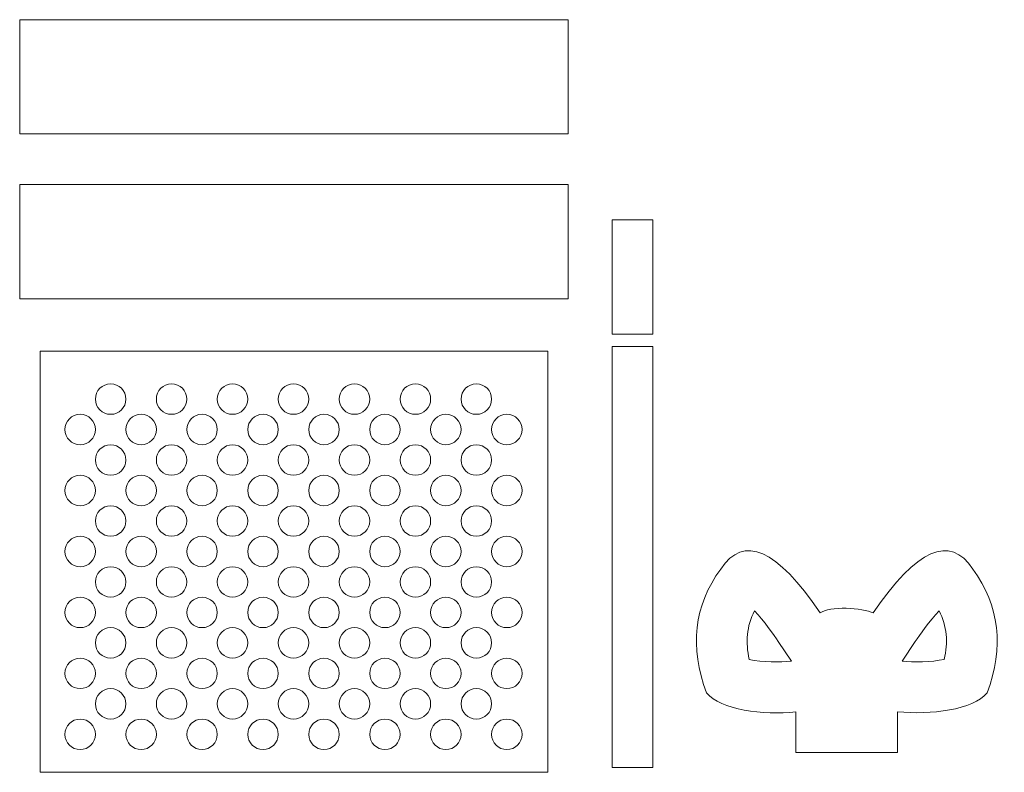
# Model space of a CAD drawing. Header units: millimetres. Extents: x -1146 to 1019, y -763 to 979.
# Tile 70 of 143: x 322 to 378, y -363 to -320. Entities that reach past the tile are written whole.
import ezdxf

# ---------------------------------------------------------------- set-up
doc = ezdxf.new("R2010")
doc.units = ezdxf.units.MM
doc.header["$MEASUREMENT"] = 0
doc.layers.add('Layer 1', color=7, linetype='Continuous')

msp = doc.modelspace()

# ---------------------------------------------------------------- linework, layer by layer
at = {"layer": 'Layer 1', "color": 250, "lineweight": 18}
for points, knots in [([(322.0428, -320.2459), (322.0428, -320.2459), (353.4551, -320.2459), (353.4551, -320.2459), (353.4551, -320.2459), (353.4551, -320.2459), (353.4551, -326.7854), (353.4551, -326.7854), (353.4551, -326.7854), (353.4551, -326.7854), (322.0428, -326.7854), (322.0428, -326.7854), (322.0428, -326.7854), (322.0428, -326.7854), (322.0428, -320.2459), (322.0428, -320.2459)], [0, 0, 0, 0, 0.2, 0.2, 0.2, 0.2, 0.4, 0.4, 0.4, 0.4, 0.6, 0.6, 0.6, 0.6, 1, 1, 1, 1]), ([(322.0428, -329.6859), (322.0428, -329.6859), (353.4551, -329.6859), (353.4551, -329.6859), (353.4551, -329.6859), (353.4551, -329.6859), (353.4551, -336.2253), (353.4551, -336.2253), (353.4551, -336.2253), (353.4551, -336.2253), (322.0428, -336.2253), (322.0428, -336.2253), (322.0428, -336.2253), (322.0428, -336.2253), (322.0428, -329.6859), (322.0428, -329.6859)], [0, 0, 0, 0, 0.2, 0.2, 0.2, 0.2, 0.4, 0.4, 0.4, 0.4, 0.6, 0.6, 0.6, 0.6, 1, 1, 1, 1]), ([(355.9757, -331.7121), (355.9757, -331.7121), (358.3026, -331.7121), (358.3026, -331.7121), (358.3026, -331.7121), (358.3026, -331.7121), (358.3026, -338.2518), (358.3026, -338.2518), (358.3026, -338.2518), (358.3026, -338.2518), (355.9757, -338.2518), (355.9757, -338.2518), (355.9757, -338.2518), (355.9757, -338.2518), (355.9757, -331.7121), (355.9757, -331.7121)], [0, 0, 0, 0, 0.2, 0.2, 0.2, 0.2, 0.4, 0.4, 0.4, 0.4, 0.6, 0.6, 0.6, 0.6, 1, 1, 1, 1]), ([(323.2063, -339.2229), (323.2063, -339.2229), (352.2917, -339.2229), (352.2917, -339.2229), (352.2917, -339.2229), (352.2917, -339.2229), (352.2917, -363.3396), (352.2917, -363.3396), (352.2917, -363.3396), (352.2917, -363.3396), (323.2063, -363.3396), (323.2063, -363.3396), (323.2063, -363.3396), (323.2063, -363.3396), (323.2063, -339.2229), (323.2063, -339.2229)], [0, 0, 0, 0, 0.2, 0.2, 0.2, 0.2, 0.4, 0.4, 0.4, 0.4, 0.6, 0.6, 0.6, 0.6, 1, 1, 1, 1]), ([(355.9666, -338.956), (355.9666, -338.956), (358.2934, -338.956), (358.2934, -338.956), (358.2934, -338.956), (358.2934, -338.956), (358.2934, -363.0725), (358.2934, -363.0725), (358.2934, -363.0725), (358.2934, -363.0725), (355.9666, -363.0725), (355.9666, -363.0725), (355.9666, -363.0725), (355.9666, -363.0725), (355.9666, -338.956), (355.9666, -338.956)], [0, 0, 0, 0, 0.2, 0.2, 0.2, 0.2, 0.4, 0.4, 0.4, 0.4, 0.6, 0.6, 0.6, 0.6, 1, 1, 1, 1]), ([(327.2495, -341.0965), (327.7314, -341.0965), (328.122, -341.4872), (328.122, -341.9691), (328.122, -341.9691), (328.122, -342.4508), (327.7314, -342.8415), (327.2495, -342.8415), (327.2495, -342.8415), (326.7676, -342.8415), (326.377, -342.4508), (326.377, -341.9691), (326.377, -341.9691), (326.377, -341.4872), (326.7676, -341.0965), (327.2495, -341.0965)], [0, 0, 0, 0, 0.2, 0.2, 0.2, 0.2, 0.4, 0.4, 0.4, 0.4, 0.6, 0.6, 0.6, 0.6, 1, 1, 1, 1]), ([(330.7397, -341.0965), (331.2216, -341.0965), (331.6123, -341.4872), (331.6123, -341.9691), (331.6123, -341.9691), (331.6123, -342.4508), (331.2216, -342.8415), (330.7397, -342.8415), (330.7397, -342.8415), (330.2578, -342.8415), (329.8672, -342.4508), (329.8672, -341.9691), (329.8672, -341.9691), (329.8672, -341.4872), (330.2578, -341.0965), (330.7397, -341.0965)], [0, 0, 0, 0, 0.2, 0.2, 0.2, 0.2, 0.4, 0.4, 0.4, 0.4, 0.6, 0.6, 0.6, 0.6, 1, 1, 1, 1]), ([(334.23, -341.0965), (334.7119, -341.0965), (335.1026, -341.4872), (335.1026, -341.9691), (335.1026, -341.9691), (335.1026, -342.4508), (334.7119, -342.8415), (334.23, -342.8415), (334.23, -342.8415), (333.7481, -342.8415), (333.3574, -342.4508), (333.3574, -341.9691), (333.3574, -341.9691), (333.3574, -341.4872), (333.7481, -341.0965), (334.23, -341.0965)], [0, 0, 0, 0, 0.2, 0.2, 0.2, 0.2, 0.4, 0.4, 0.4, 0.4, 0.6, 0.6, 0.6, 0.6, 1, 1, 1, 1]), ([(337.7203, -341.0965), (338.2021, -341.0965), (338.5928, -341.4872), (338.5928, -341.9691), (338.5928, -341.9691), (338.5928, -342.4508), (338.2021, -342.8415), (337.7203, -342.8415), (337.7203, -342.8415), (337.2384, -342.8415), (336.8477, -342.4508), (336.8477, -341.9691), (336.8477, -341.9691), (336.8477, -341.4872), (337.2384, -341.0965), (337.7203, -341.0965)], [0, 0, 0, 0, 0.2, 0.2, 0.2, 0.2, 0.4, 0.4, 0.4, 0.4, 0.6, 0.6, 0.6, 0.6, 1, 1, 1, 1]), ([(341.2105, -341.0965), (341.6924, -341.0965), (342.0831, -341.4872), (342.0831, -341.9691), (342.0831, -341.9691), (342.0831, -342.4508), (341.6924, -342.8415), (341.2105, -342.8415), (341.2105, -342.8415), (340.7286, -342.8415), (340.3379, -342.4508), (340.3379, -341.9691), (340.3379, -341.9691), (340.3379, -341.4872), (340.7286, -341.0965), (341.2105, -341.0965)], [0, 0, 0, 0, 0.2, 0.2, 0.2, 0.2, 0.4, 0.4, 0.4, 0.4, 0.6, 0.6, 0.6, 0.6, 1, 1, 1, 1]), ([(344.7008, -341.0965), (345.1827, -341.0965), (345.5733, -341.4872), (345.5733, -341.9691), (345.5733, -341.9691), (345.5733, -342.4508), (345.1827, -342.8415), (344.7008, -342.8415), (344.7008, -342.8415), (344.2189, -342.8415), (343.8282, -342.4508), (343.8282, -341.9691), (343.8282, -341.9691), (343.8282, -341.4872), (344.2189, -341.0965), (344.7008, -341.0965)], [0, 0, 0, 0, 0.2, 0.2, 0.2, 0.2, 0.4, 0.4, 0.4, 0.4, 0.6, 0.6, 0.6, 0.6, 1, 1, 1, 1]), ([(348.191, -341.0965), (348.6729, -341.0965), (349.0636, -341.4872), (349.0636, -341.9691), (349.0636, -341.9691), (349.0636, -342.4508), (348.6729, -342.8415), (348.191, -342.8415), (348.191, -342.8415), (347.7092, -342.8415), (347.3185, -342.4508), (347.3185, -341.9691), (347.3185, -341.9691), (347.3185, -341.4872), (347.7092, -341.0965), (348.191, -341.0965)], [0, 0, 0, 0, 0.2, 0.2, 0.2, 0.2, 0.4, 0.4, 0.4, 0.4, 0.6, 0.6, 0.6, 0.6, 1, 1, 1, 1]), ([(325.5044, -342.8415), (325.9863, -342.8415), (326.377, -343.2322), (326.377, -343.7141), (326.377, -343.7141), (326.377, -344.1961), (325.9863, -344.5867), (325.5044, -344.5867), (325.5044, -344.5867), (325.0225, -344.5867), (324.6319, -344.1961), (324.6319, -343.7141), (324.6319, -343.7141), (324.6319, -343.2322), (325.0225, -342.8415), (325.5044, -342.8415)], [0, 0, 0, 0, 0.2, 0.2, 0.2, 0.2, 0.4, 0.4, 0.4, 0.4, 0.6, 0.6, 0.6, 0.6, 1, 1, 1, 1]), ([(328.9946, -342.8415), (329.4765, -342.8415), (329.8672, -343.2322), (329.8672, -343.7141), (329.8672, -343.7141), (329.8672, -344.1961), (329.4765, -344.5867), (328.9946, -344.5867), (328.9946, -344.5867), (328.5127, -344.5867), (328.122, -344.1961), (328.122, -343.7141), (328.122, -343.7141), (328.122, -343.2322), (328.5127, -342.8415), (328.9946, -342.8415)], [0, 0, 0, 0, 0.2, 0.2, 0.2, 0.2, 0.4, 0.4, 0.4, 0.4, 0.6, 0.6, 0.6, 0.6, 1, 1, 1, 1]), ([(332.4849, -342.8415), (332.9667, -342.8415), (333.3574, -343.2322), (333.3574, -343.7141), (333.3574, -343.7141), (333.3574, -344.1961), (332.9667, -344.5867), (332.4849, -344.5867), (332.4849, -344.5867), (332.003, -344.5867), (331.6123, -344.1961), (331.6123, -343.7141), (331.6123, -343.7141), (331.6123, -343.2322), (332.003, -342.8415), (332.4849, -342.8415)], [0, 0, 0, 0, 0.2, 0.2, 0.2, 0.2, 0.4, 0.4, 0.4, 0.4, 0.6, 0.6, 0.6, 0.6, 1, 1, 1, 1]), ([(335.9751, -342.8415), (336.457, -342.8415), (336.8477, -343.2322), (336.8477, -343.7141), (336.8477, -343.7141), (336.8477, -344.1961), (336.457, -344.5867), (335.9751, -344.5867), (335.9751, -344.5867), (335.4932, -344.5867), (335.1026, -344.1961), (335.1026, -343.7141), (335.1026, -343.7141), (335.1026, -343.2322), (335.4932, -342.8415), (335.9751, -342.8415)], [0, 0, 0, 0, 0.2, 0.2, 0.2, 0.2, 0.4, 0.4, 0.4, 0.4, 0.6, 0.6, 0.6, 0.6, 1, 1, 1, 1]), ([(339.4654, -342.8415), (339.9473, -342.8415), (340.3379, -343.2322), (340.3379, -343.7141), (340.3379, -343.7141), (340.3379, -344.1961), (339.9473, -344.5867), (339.4654, -344.5867), (339.4654, -344.5867), (338.9835, -344.5867), (338.5928, -344.1961), (338.5928, -343.7141), (338.5928, -343.7141), (338.5928, -343.2322), (338.9835, -342.8415), (339.4654, -342.8415)], [0, 0, 0, 0, 0.2, 0.2, 0.2, 0.2, 0.4, 0.4, 0.4, 0.4, 0.6, 0.6, 0.6, 0.6, 1, 1, 1, 1]), ([(342.9556, -342.8415), (343.4375, -342.8415), (343.8282, -343.2322), (343.8282, -343.7141), (343.8282, -343.7141), (343.8282, -344.1961), (343.4375, -344.5867), (342.9556, -344.5867), (342.9556, -344.5867), (342.4738, -344.5867), (342.0831, -344.1961), (342.0831, -343.7141), (342.0831, -343.7141), (342.0831, -343.2322), (342.4738, -342.8415), (342.9556, -342.8415)], [0, 0, 0, 0, 0.2, 0.2, 0.2, 0.2, 0.4, 0.4, 0.4, 0.4, 0.6, 0.6, 0.6, 0.6, 1, 1, 1, 1]), ([(346.4459, -342.8415), (346.9278, -342.8415), (347.3185, -343.2322), (347.3185, -343.7141), (347.3185, -343.7141), (347.3185, -344.1961), (346.9278, -344.5867), (346.4459, -344.5867), (346.4459, -344.5867), (345.964, -344.5867), (345.5733, -344.1961), (345.5733, -343.7141), (345.5733, -343.7141), (345.5733, -343.2322), (345.964, -342.8415), (346.4459, -342.8415)], [0, 0, 0, 0, 0.2, 0.2, 0.2, 0.2, 0.4, 0.4, 0.4, 0.4, 0.6, 0.6, 0.6, 0.6, 1, 1, 1, 1]), ([(349.9362, -342.8415), (350.4181, -342.8415), (350.8087, -343.2322), (350.8087, -343.7141), (350.8087, -343.7141), (350.8087, -344.1961), (350.4181, -344.5867), (349.9362, -344.5867), (349.9362, -344.5867), (349.4543, -344.5867), (349.0636, -344.1961), (349.0636, -343.7141), (349.0636, -343.7141), (349.0636, -343.2322), (349.4543, -342.8415), (349.9362, -342.8415)], [0, 0, 0, 0, 0.2, 0.2, 0.2, 0.2, 0.4, 0.4, 0.4, 0.4, 0.6, 0.6, 0.6, 0.6, 1, 1, 1, 1]), ([(327.2495, -344.5867), (327.7314, -344.5867), (328.122, -344.9774), (328.122, -345.4593), (328.122, -345.4593), (328.122, -345.9412), (327.7314, -346.3319), (327.2495, -346.3319), (327.2495, -346.3319), (326.7676, -346.3319), (326.377, -345.9412), (326.377, -345.4593), (326.377, -345.4593), (326.377, -344.9774), (326.7676, -344.5867), (327.2495, -344.5867)], [0, 0, 0, 0, 0.2, 0.2, 0.2, 0.2, 0.4, 0.4, 0.4, 0.4, 0.6, 0.6, 0.6, 0.6, 1, 1, 1, 1]), ([(330.7397, -344.5867), (331.2216, -344.5867), (331.6123, -344.9774), (331.6123, -345.4593), (331.6123, -345.4593), (331.6123, -345.9412), (331.2216, -346.3319), (330.7397, -346.3319), (330.7397, -346.3319), (330.2578, -346.3319), (329.8672, -345.9412), (329.8672, -345.4593), (329.8672, -345.4593), (329.8672, -344.9774), (330.2578, -344.5867), (330.7397, -344.5867)], [0, 0, 0, 0, 0.2, 0.2, 0.2, 0.2, 0.4, 0.4, 0.4, 0.4, 0.6, 0.6, 0.6, 0.6, 1, 1, 1, 1]), ([(334.23, -344.5867), (334.7119, -344.5867), (335.1026, -344.9774), (335.1026, -345.4593), (335.1026, -345.4593), (335.1026, -345.9412), (334.7119, -346.3319), (334.23, -346.3319), (334.23, -346.3319), (333.7481, -346.3319), (333.3574, -345.9412), (333.3574, -345.4593), (333.3574, -345.4593), (333.3574, -344.9774), (333.7481, -344.5867), (334.23, -344.5867)], [0, 0, 0, 0, 0.2, 0.2, 0.2, 0.2, 0.4, 0.4, 0.4, 0.4, 0.6, 0.6, 0.6, 0.6, 1, 1, 1, 1]), ([(337.7203, -344.5867), (338.2021, -344.5867), (338.5928, -344.9774), (338.5928, -345.4593), (338.5928, -345.4593), (338.5928, -345.9412), (338.2021, -346.3319), (337.7203, -346.3319), (337.7203, -346.3319), (337.2384, -346.3319), (336.8477, -345.9412), (336.8477, -345.4593), (336.8477, -345.4593), (336.8477, -344.9774), (337.2384, -344.5867), (337.7203, -344.5867)], [0, 0, 0, 0, 0.2, 0.2, 0.2, 0.2, 0.4, 0.4, 0.4, 0.4, 0.6, 0.6, 0.6, 0.6, 1, 1, 1, 1]), ([(341.2105, -344.5867), (341.6924, -344.5867), (342.0831, -344.9774), (342.0831, -345.4593), (342.0831, -345.4593), (342.0831, -345.9412), (341.6924, -346.3319), (341.2105, -346.3319), (341.2105, -346.3319), (340.7286, -346.3319), (340.3379, -345.9412), (340.3379, -345.4593), (340.3379, -345.4593), (340.3379, -344.9774), (340.7286, -344.5867), (341.2105, -344.5867)], [0, 0, 0, 0, 0.2, 0.2, 0.2, 0.2, 0.4, 0.4, 0.4, 0.4, 0.6, 0.6, 0.6, 0.6, 1, 1, 1, 1]), ([(344.7008, -344.5867), (345.1827, -344.5867), (345.5733, -344.9774), (345.5733, -345.4593), (345.5733, -345.4593), (345.5733, -345.9412), (345.1827, -346.3319), (344.7008, -346.3319), (344.7008, -346.3319), (344.2189, -346.3319), (343.8282, -345.9412), (343.8282, -345.4593), (343.8282, -345.4593), (343.8282, -344.9774), (344.2189, -344.5867), (344.7008, -344.5867)], [0, 0, 0, 0, 0.2, 0.2, 0.2, 0.2, 0.4, 0.4, 0.4, 0.4, 0.6, 0.6, 0.6, 0.6, 1, 1, 1, 1]), ([(348.191, -344.5867), (348.6729, -344.5867), (349.0636, -344.9774), (349.0636, -345.4593), (349.0636, -345.4593), (349.0636, -345.9412), (348.6729, -346.3319), (348.191, -346.3319), (348.191, -346.3319), (347.7092, -346.3319), (347.3185, -345.9412), (347.3185, -345.4593), (347.3185, -345.4593), (347.3185, -344.9774), (347.7092, -344.5867), (348.191, -344.5867)], [0, 0, 0, 0, 0.2, 0.2, 0.2, 0.2, 0.4, 0.4, 0.4, 0.4, 0.6, 0.6, 0.6, 0.6, 1, 1, 1, 1]), ([(325.5044, -346.3319), (325.9863, -346.3319), (326.377, -346.7226), (326.377, -347.2044), (326.377, -347.2044), (326.377, -347.6862), (325.9863, -348.0769), (325.5044, -348.0769), (325.5044, -348.0769), (325.0225, -348.0769), (324.6319, -347.6862), (324.6319, -347.2044), (324.6319, -347.2044), (324.6319, -346.7226), (325.0225, -346.3319), (325.5044, -346.3319)], [0, 0, 0, 0, 0.2, 0.2, 0.2, 0.2, 0.4, 0.4, 0.4, 0.4, 0.6, 0.6, 0.6, 0.6, 1, 1, 1, 1]), ([(328.9946, -346.3319), (329.4765, -346.3319), (329.8672, -346.7226), (329.8672, -347.2044), (329.8672, -347.2044), (329.8672, -347.6862), (329.4765, -348.0769), (328.9946, -348.0769), (328.9946, -348.0769), (328.5127, -348.0769), (328.122, -347.6862), (328.122, -347.2044), (328.122, -347.2044), (328.122, -346.7226), (328.5127, -346.3319), (328.9946, -346.3319)], [0, 0, 0, 0, 0.2, 0.2, 0.2, 0.2, 0.4, 0.4, 0.4, 0.4, 0.6, 0.6, 0.6, 0.6, 1, 1, 1, 1]), ([(332.4849, -346.3319), (332.9667, -346.3319), (333.3574, -346.7226), (333.3574, -347.2044), (333.3574, -347.2044), (333.3574, -347.6862), (332.9667, -348.0769), (332.4849, -348.0769), (332.4849, -348.0769), (332.003, -348.0769), (331.6123, -347.6862), (331.6123, -347.2044), (331.6123, -347.2044), (331.6123, -346.7226), (332.003, -346.3319), (332.4849, -346.3319)], [0, 0, 0, 0, 0.2, 0.2, 0.2, 0.2, 0.4, 0.4, 0.4, 0.4, 0.6, 0.6, 0.6, 0.6, 1, 1, 1, 1]), ([(335.9751, -346.3319), (336.457, -346.3319), (336.8477, -346.7226), (336.8477, -347.2044), (336.8477, -347.2044), (336.8477, -347.6862), (336.457, -348.0769), (335.9751, -348.0769), (335.9751, -348.0769), (335.4932, -348.0769), (335.1026, -347.6862), (335.1026, -347.2044), (335.1026, -347.2044), (335.1026, -346.7226), (335.4932, -346.3319), (335.9751, -346.3319)], [0, 0, 0, 0, 0.2, 0.2, 0.2, 0.2, 0.4, 0.4, 0.4, 0.4, 0.6, 0.6, 0.6, 0.6, 1, 1, 1, 1]), ([(339.4654, -346.3319), (339.9473, -346.3319), (340.3379, -346.7226), (340.3379, -347.2044), (340.3379, -347.2044), (340.3379, -347.6862), (339.9473, -348.0769), (339.4654, -348.0769), (339.4654, -348.0769), (338.9835, -348.0769), (338.5928, -347.6862), (338.5928, -347.2044), (338.5928, -347.2044), (338.5928, -346.7226), (338.9835, -346.3319), (339.4654, -346.3319)], [0, 0, 0, 0, 0.2, 0.2, 0.2, 0.2, 0.4, 0.4, 0.4, 0.4, 0.6, 0.6, 0.6, 0.6, 1, 1, 1, 1]), ([(342.9556, -346.3319), (343.4375, -346.3319), (343.8282, -346.7226), (343.8282, -347.2044), (343.8282, -347.2044), (343.8282, -347.6862), (343.4375, -348.0769), (342.9556, -348.0769), (342.9556, -348.0769), (342.4738, -348.0769), (342.0831, -347.6862), (342.0831, -347.2044), (342.0831, -347.2044), (342.0831, -346.7226), (342.4738, -346.3319), (342.9556, -346.3319)], [0, 0, 0, 0, 0.2, 0.2, 0.2, 0.2, 0.4, 0.4, 0.4, 0.4, 0.6, 0.6, 0.6, 0.6, 1, 1, 1, 1]), ([(346.4459, -346.3319), (346.9278, -346.3319), (347.3185, -346.7226), (347.3185, -347.2044), (347.3185, -347.2044), (347.3185, -347.6862), (346.9278, -348.0769), (346.4459, -348.0769), (346.4459, -348.0769), (345.964, -348.0769), (345.5733, -347.6862), (345.5733, -347.2044), (345.5733, -347.2044), (345.5733, -346.7226), (345.964, -346.3319), (346.4459, -346.3319)], [0, 0, 0, 0, 0.2, 0.2, 0.2, 0.2, 0.4, 0.4, 0.4, 0.4, 0.6, 0.6, 0.6, 0.6, 1, 1, 1, 1]), ([(349.9362, -346.3319), (350.4181, -346.3319), (350.8087, -346.7226), (350.8087, -347.2044), (350.8087, -347.2044), (350.8087, -347.6862), (350.4181, -348.0769), (349.9362, -348.0769), (349.9362, -348.0769), (349.4543, -348.0769), (349.0636, -347.6862), (349.0636, -347.2044), (349.0636, -347.2044), (349.0636, -346.7226), (349.4543, -346.3319), (349.9362, -346.3319)], [0, 0, 0, 0, 0.2, 0.2, 0.2, 0.2, 0.4, 0.4, 0.4, 0.4, 0.6, 0.6, 0.6, 0.6, 1, 1, 1, 1]), ([(327.2495, -348.0769), (327.7314, -348.0769), (328.122, -348.4676), (328.122, -348.9495), (328.122, -348.9495), (328.122, -349.4315), (327.7314, -349.8222), (327.2495, -349.8222), (327.2495, -349.8222), (326.7676, -349.8222), (326.377, -349.4315), (326.377, -348.9495), (326.377, -348.9495), (326.377, -348.4676), (326.7676, -348.0769), (327.2495, -348.0769)], [0, 0, 0, 0, 0.2, 0.2, 0.2, 0.2, 0.4, 0.4, 0.4, 0.4, 0.6, 0.6, 0.6, 0.6, 1, 1, 1, 1]), ([(330.7397, -348.0769), (331.2216, -348.0769), (331.6123, -348.4676), (331.6123, -348.9495), (331.6123, -348.9495), (331.6123, -349.4315), (331.2216, -349.8222), (330.7397, -349.8222), (330.7397, -349.8222), (330.2578, -349.8222), (329.8672, -349.4315), (329.8672, -348.9495), (329.8672, -348.9495), (329.8672, -348.4676), (330.2578, -348.0769), (330.7397, -348.0769)], [0, 0, 0, 0, 0.2, 0.2, 0.2, 0.2, 0.4, 0.4, 0.4, 0.4, 0.6, 0.6, 0.6, 0.6, 1, 1, 1, 1]), ([(334.23, -348.0769), (334.7119, -348.0769), (335.1026, -348.4676), (335.1026, -348.9495), (335.1026, -348.9495), (335.1026, -349.4315), (334.7119, -349.8222), (334.23, -349.8222), (334.23, -349.8222), (333.7481, -349.8222), (333.3574, -349.4315), (333.3574, -348.9495), (333.3574, -348.9495), (333.3574, -348.4676), (333.7481, -348.0769), (334.23, -348.0769)], [0, 0, 0, 0, 0.2, 0.2, 0.2, 0.2, 0.4, 0.4, 0.4, 0.4, 0.6, 0.6, 0.6, 0.6, 1, 1, 1, 1]), ([(337.7203, -348.0769), (338.2021, -348.0769), (338.5928, -348.4676), (338.5928, -348.9495), (338.5928, -348.9495), (338.5928, -349.4315), (338.2021, -349.8222), (337.7203, -349.8222), (337.7203, -349.8222), (337.2384, -349.8222), (336.8477, -349.4315), (336.8477, -348.9495), (336.8477, -348.9495), (336.8477, -348.4676), (337.2384, -348.0769), (337.7203, -348.0769)], [0, 0, 0, 0, 0.2, 0.2, 0.2, 0.2, 0.4, 0.4, 0.4, 0.4, 0.6, 0.6, 0.6, 0.6, 1, 1, 1, 1]), ([(341.2105, -348.0769), (341.6924, -348.0769), (342.0831, -348.4676), (342.0831, -348.9495), (342.0831, -348.9495), (342.0831, -349.4315), (341.6924, -349.8222), (341.2105, -349.8222), (341.2105, -349.8222), (340.7286, -349.8222), (340.3379, -349.4315), (340.3379, -348.9495), (340.3379, -348.9495), (340.3379, -348.4676), (340.7286, -348.0769), (341.2105, -348.0769)], [0, 0, 0, 0, 0.2, 0.2, 0.2, 0.2, 0.4, 0.4, 0.4, 0.4, 0.6, 0.6, 0.6, 0.6, 1, 1, 1, 1]), ([(344.7008, -348.0769), (345.1827, -348.0769), (345.5733, -348.4676), (345.5733, -348.9495), (345.5733, -348.9495), (345.5733, -349.4315), (345.1827, -349.8222), (344.7008, -349.8222), (344.7008, -349.8222), (344.2189, -349.8222), (343.8282, -349.4315), (343.8282, -348.9495), (343.8282, -348.9495), (343.8282, -348.4676), (344.2189, -348.0769), (344.7008, -348.0769)], [0, 0, 0, 0, 0.2, 0.2, 0.2, 0.2, 0.4, 0.4, 0.4, 0.4, 0.6, 0.6, 0.6, 0.6, 1, 1, 1, 1]), ([(348.191, -348.0769), (348.6729, -348.0769), (349.0636, -348.4676), (349.0636, -348.9495), (349.0636, -348.9495), (349.0636, -349.4315), (348.6729, -349.8222), (348.191, -349.8222), (348.191, -349.8222), (347.7092, -349.8222), (347.3185, -349.4315), (347.3185, -348.9495), (347.3185, -348.9495), (347.3185, -348.4676), (347.7092, -348.0769), (348.191, -348.0769)], [0, 0, 0, 0, 0.2, 0.2, 0.2, 0.2, 0.4, 0.4, 0.4, 0.4, 0.6, 0.6, 0.6, 0.6, 1, 1, 1, 1]), ([(325.5044, -349.8222), (325.9863, -349.8222), (326.377, -350.2128), (326.377, -350.6947), (326.377, -350.6947), (326.377, -351.1766), (325.9863, -351.5673), (325.5044, -351.5673), (325.5044, -351.5673), (325.0225, -351.5673), (324.6319, -351.1766), (324.6319, -350.6947), (324.6319, -350.6947), (324.6319, -350.2128), (325.0225, -349.8222), (325.5044, -349.8222)], [0, 0, 0, 0, 0.2, 0.2, 0.2, 0.2, 0.4, 0.4, 0.4, 0.4, 0.6, 0.6, 0.6, 0.6, 1, 1, 1, 1]), ([(328.9946, -349.8222), (329.4765, -349.8222), (329.8672, -350.2128), (329.8672, -350.6947), (329.8672, -350.6947), (329.8672, -351.1766), (329.4765, -351.5673), (328.9946, -351.5673), (328.9946, -351.5673), (328.5127, -351.5673), (328.122, -351.1766), (328.122, -350.6947), (328.122, -350.6947), (328.122, -350.2128), (328.5127, -349.8222), (328.9946, -349.8222)], [0, 0, 0, 0, 0.2, 0.2, 0.2, 0.2, 0.4, 0.4, 0.4, 0.4, 0.6, 0.6, 0.6, 0.6, 1, 1, 1, 1]), ([(332.4849, -349.8222), (332.9667, -349.8222), (333.3574, -350.2128), (333.3574, -350.6947), (333.3574, -350.6947), (333.3574, -351.1766), (332.9667, -351.5673), (332.4849, -351.5673), (332.4849, -351.5673), (332.003, -351.5673), (331.6123, -351.1766), (331.6123, -350.6947), (331.6123, -350.6947), (331.6123, -350.2128), (332.003, -349.8222), (332.4849, -349.8222)], [0, 0, 0, 0, 0.2, 0.2, 0.2, 0.2, 0.4, 0.4, 0.4, 0.4, 0.6, 0.6, 0.6, 0.6, 1, 1, 1, 1]), ([(335.9751, -349.8222), (336.457, -349.8222), (336.8477, -350.2128), (336.8477, -350.6947), (336.8477, -350.6947), (336.8477, -351.1766), (336.457, -351.5673), (335.9751, -351.5673), (335.9751, -351.5673), (335.4932, -351.5673), (335.1026, -351.1766), (335.1026, -350.6947), (335.1026, -350.6947), (335.1026, -350.2128), (335.4932, -349.8222), (335.9751, -349.8222)], [0, 0, 0, 0, 0.2, 0.2, 0.2, 0.2, 0.4, 0.4, 0.4, 0.4, 0.6, 0.6, 0.6, 0.6, 1, 1, 1, 1]), ([(339.4654, -349.8222), (339.9473, -349.8222), (340.3379, -350.2128), (340.3379, -350.6947), (340.3379, -350.6947), (340.3379, -351.1766), (339.9473, -351.5673), (339.4654, -351.5673), (339.4654, -351.5673), (338.9835, -351.5673), (338.5928, -351.1766), (338.5928, -350.6947), (338.5928, -350.6947), (338.5928, -350.2128), (338.9835, -349.8222), (339.4654, -349.8222)], [0, 0, 0, 0, 0.2, 0.2, 0.2, 0.2, 0.4, 0.4, 0.4, 0.4, 0.6, 0.6, 0.6, 0.6, 1, 1, 1, 1]), ([(342.9556, -349.8222), (343.4375, -349.8222), (343.8282, -350.2128), (343.8282, -350.6947), (343.8282, -350.6947), (343.8282, -351.1766), (343.4375, -351.5673), (342.9556, -351.5673), (342.9556, -351.5673), (342.4738, -351.5673), (342.0831, -351.1766), (342.0831, -350.6947), (342.0831, -350.6947), (342.0831, -350.2128), (342.4738, -349.8222), (342.9556, -349.8222)], [0, 0, 0, 0, 0.2, 0.2, 0.2, 0.2, 0.4, 0.4, 0.4, 0.4, 0.6, 0.6, 0.6, 0.6, 1, 1, 1, 1]), ([(346.4459, -349.8222), (346.9278, -349.8222), (347.3185, -350.2128), (347.3185, -350.6947), (347.3185, -350.6947), (347.3185, -351.1766), (346.9278, -351.5673), (346.4459, -351.5673), (346.4459, -351.5673), (345.964, -351.5673), (345.5733, -351.1766), (345.5733, -350.6947), (345.5733, -350.6947), (345.5733, -350.2128), (345.964, -349.8222), (346.4459, -349.8222)], [0, 0, 0, 0, 0.2, 0.2, 0.2, 0.2, 0.4, 0.4, 0.4, 0.4, 0.6, 0.6, 0.6, 0.6, 1, 1, 1, 1]), ([(349.9362, -349.8222), (350.4181, -349.8222), (350.8087, -350.2128), (350.8087, -350.6947), (350.8087, -350.6947), (350.8087, -351.1766), (350.4181, -351.5673), (349.9362, -351.5673), (349.9362, -351.5673), (349.4543, -351.5673), (349.0636, -351.1766), (349.0636, -350.6947), (349.0636, -350.6947), (349.0636, -350.2128), (349.4543, -349.8222), (349.9362, -349.8222)], [0, 0, 0, 0, 0.2, 0.2, 0.2, 0.2, 0.4, 0.4, 0.4, 0.4, 0.6, 0.6, 0.6, 0.6, 1, 1, 1, 1]), ([(366.4892, -359.8761), (364.6146, -360.0777), (362.1673, -359.7584), (361.3704, -358.7914), (361.3704, -358.7914), (360.381, -356.1705), (360.6505, -353.8064), (362.1791, -351.6989), (362.1791, -351.6989), (363.4996, -349.7107), (365.4018, -350.5499), (367.8854, -354.217), (367.8854, -354.217), (368.372, -353.8126), (370.3238, -353.9103), (370.9154, -354.217), (370.9154, -354.217), (373.3991, -350.5499), (375.3013, -349.7107), (376.6218, -351.6989), (376.6218, -351.6989), (378.1503, -353.8064), (378.4197, -356.1705), (377.4304, -358.7914), (377.4304, -358.7914), (376.6327, -359.7595), (374.1815, -360.0747), (372.3063, -359.8695), (372.3063, -359.8695), (372.3063, -359.8695), (372.3063, -362.2029), (372.3063, -362.2029), (372.3063, -362.2029), (372.3063, -362.2029), (366.4892, -362.2029), (366.4892, -362.2029), (366.4892, -362.2029), (366.4892, -362.2029), (366.4892, -359.8761), (366.4892, -359.8761)], [0, 0, 0, 0, 0.0909091, 0.0909091, 0.0909091, 0.0909091, 0.1818182, 0.1818182, 0.1818182, 0.1818182, 0.2727273, 0.2727273, 0.2727273, 0.2727273, 0.3636364, 0.3636364, 0.3636364, 0.3636364, 0.4545455, 0.4545455, 0.4545455, 0.4545455, 0.5454545, 0.5454545, 0.5454545, 0.5454545, 0.6363636, 0.6363636, 0.6363636, 0.6363636, 0.7272727, 0.7272727, 0.7272727, 0.7272727, 0.8181818, 0.8181818, 0.8181818, 0.8181818, 1, 1, 1, 1]), ([(327.2495, -351.5673), (327.7314, -351.5673), (328.122, -351.958), (328.122, -352.4397), (328.122, -352.4397), (328.122, -352.9216), (327.7314, -353.3123), (327.2495, -353.3123), (327.2495, -353.3123), (326.7676, -353.3123), (326.377, -352.9216), (326.377, -352.4397), (326.377, -352.4397), (326.377, -351.958), (326.7676, -351.5673), (327.2495, -351.5673)], [0, 0, 0, 0, 0.2, 0.2, 0.2, 0.2, 0.4, 0.4, 0.4, 0.4, 0.6, 0.6, 0.6, 0.6, 1, 1, 1, 1]), ([(330.7397, -351.5673), (331.2216, -351.5673), (331.6123, -351.958), (331.6123, -352.4397), (331.6123, -352.4397), (331.6123, -352.9216), (331.2216, -353.3123), (330.7397, -353.3123), (330.7397, -353.3123), (330.2578, -353.3123), (329.8672, -352.9216), (329.8672, -352.4397), (329.8672, -352.4397), (329.8672, -351.958), (330.2578, -351.5673), (330.7397, -351.5673)], [0, 0, 0, 0, 0.2, 0.2, 0.2, 0.2, 0.4, 0.4, 0.4, 0.4, 0.6, 0.6, 0.6, 0.6, 1, 1, 1, 1]), ([(334.23, -351.5673), (334.7119, -351.5673), (335.1026, -351.958), (335.1026, -352.4397), (335.1026, -352.4397), (335.1026, -352.9216), (334.7119, -353.3123), (334.23, -353.3123), (334.23, -353.3123), (333.7481, -353.3123), (333.3574, -352.9216), (333.3574, -352.4397), (333.3574, -352.4397), (333.3574, -351.958), (333.7481, -351.5673), (334.23, -351.5673)], [0, 0, 0, 0, 0.2, 0.2, 0.2, 0.2, 0.4, 0.4, 0.4, 0.4, 0.6, 0.6, 0.6, 0.6, 1, 1, 1, 1]), ([(337.7203, -351.5673), (338.2021, -351.5673), (338.5928, -351.958), (338.5928, -352.4397), (338.5928, -352.4397), (338.5928, -352.9216), (338.2021, -353.3123), (337.7203, -353.3123), (337.7203, -353.3123), (337.2384, -353.3123), (336.8477, -352.9216), (336.8477, -352.4397), (336.8477, -352.4397), (336.8477, -351.958), (337.2384, -351.5673), (337.7203, -351.5673)], [0, 0, 0, 0, 0.2, 0.2, 0.2, 0.2, 0.4, 0.4, 0.4, 0.4, 0.6, 0.6, 0.6, 0.6, 1, 1, 1, 1]), ([(341.2105, -351.5673), (341.6924, -351.5673), (342.0831, -351.958), (342.0831, -352.4397), (342.0831, -352.4397), (342.0831, -352.9216), (341.6924, -353.3123), (341.2105, -353.3123), (341.2105, -353.3123), (340.7286, -353.3123), (340.3379, -352.9216), (340.3379, -352.4397), (340.3379, -352.4397), (340.3379, -351.958), (340.7286, -351.5673), (341.2105, -351.5673)], [0, 0, 0, 0, 0.2, 0.2, 0.2, 0.2, 0.4, 0.4, 0.4, 0.4, 0.6, 0.6, 0.6, 0.6, 1, 1, 1, 1]), ([(344.7008, -351.5673), (345.1827, -351.5673), (345.5733, -351.958), (345.5733, -352.4397), (345.5733, -352.4397), (345.5733, -352.9216), (345.1827, -353.3123), (344.7008, -353.3123), (344.7008, -353.3123), (344.2189, -353.3123), (343.8282, -352.9216), (343.8282, -352.4397), (343.8282, -352.4397), (343.8282, -351.958), (344.2189, -351.5673), (344.7008, -351.5673)], [0, 0, 0, 0, 0.2, 0.2, 0.2, 0.2, 0.4, 0.4, 0.4, 0.4, 0.6, 0.6, 0.6, 0.6, 1, 1, 1, 1]), ([(348.191, -351.5673), (348.6729, -351.5673), (349.0636, -351.958), (349.0636, -352.4397), (349.0636, -352.4397), (349.0636, -352.9216), (348.6729, -353.3123), (348.191, -353.3123), (348.191, -353.3123), (347.7092, -353.3123), (347.3185, -352.9216), (347.3185, -352.4397), (347.3185, -352.4397), (347.3185, -351.958), (347.7092, -351.5673), (348.191, -351.5673)], [0, 0, 0, 0, 0.2, 0.2, 0.2, 0.2, 0.4, 0.4, 0.4, 0.4, 0.6, 0.6, 0.6, 0.6, 1, 1, 1, 1]), ([(325.5044, -353.3123), (325.9863, -353.3123), (326.377, -353.703), (326.377, -354.1849), (326.377, -354.1849), (326.377, -354.6669), (325.9863, -355.0575), (325.5044, -355.0575), (325.5044, -355.0575), (325.0225, -355.0575), (324.6319, -354.6669), (324.6319, -354.1849), (324.6319, -354.1849), (324.6319, -353.703), (325.0225, -353.3123), (325.5044, -353.3123)], [0, 0, 0, 0, 0.2, 0.2, 0.2, 0.2, 0.4, 0.4, 0.4, 0.4, 0.6, 0.6, 0.6, 0.6, 1, 1, 1, 1]), ([(328.9946, -353.3123), (329.4765, -353.3123), (329.8672, -353.703), (329.8672, -354.1849), (329.8672, -354.1849), (329.8672, -354.6669), (329.4765, -355.0575), (328.9946, -355.0575), (328.9946, -355.0575), (328.5127, -355.0575), (328.122, -354.6669), (328.122, -354.1849), (328.122, -354.1849), (328.122, -353.703), (328.5127, -353.3123), (328.9946, -353.3123)], [0, 0, 0, 0, 0.2, 0.2, 0.2, 0.2, 0.4, 0.4, 0.4, 0.4, 0.6, 0.6, 0.6, 0.6, 1, 1, 1, 1]), ([(332.4849, -353.3123), (332.9667, -353.3123), (333.3574, -353.703), (333.3574, -354.1849), (333.3574, -354.1849), (333.3574, -354.6669), (332.9667, -355.0575), (332.4849, -355.0575), (332.4849, -355.0575), (332.003, -355.0575), (331.6123, -354.6669), (331.6123, -354.1849), (331.6123, -354.1849), (331.6123, -353.703), (332.003, -353.3123), (332.4849, -353.3123)], [0, 0, 0, 0, 0.2, 0.2, 0.2, 0.2, 0.4, 0.4, 0.4, 0.4, 0.6, 0.6, 0.6, 0.6, 1, 1, 1, 1]), ([(335.9751, -353.3123), (336.457, -353.3123), (336.8477, -353.703), (336.8477, -354.1849), (336.8477, -354.1849), (336.8477, -354.6669), (336.457, -355.0575), (335.9751, -355.0575), (335.9751, -355.0575), (335.4932, -355.0575), (335.1026, -354.6669), (335.1026, -354.1849), (335.1026, -354.1849), (335.1026, -353.703), (335.4932, -353.3123), (335.9751, -353.3123)], [0, 0, 0, 0, 0.2, 0.2, 0.2, 0.2, 0.4, 0.4, 0.4, 0.4, 0.6, 0.6, 0.6, 0.6, 1, 1, 1, 1]), ([(339.4654, -353.3123), (339.9473, -353.3123), (340.3379, -353.703), (340.3379, -354.1849), (340.3379, -354.1849), (340.3379, -354.6669), (339.9473, -355.0575), (339.4654, -355.0575), (339.4654, -355.0575), (338.9835, -355.0575), (338.5928, -354.6669), (338.5928, -354.1849), (338.5928, -354.1849), (338.5928, -353.703), (338.9835, -353.3123), (339.4654, -353.3123)], [0, 0, 0, 0, 0.2, 0.2, 0.2, 0.2, 0.4, 0.4, 0.4, 0.4, 0.6, 0.6, 0.6, 0.6, 1, 1, 1, 1]), ([(342.9556, -353.3123), (343.4375, -353.3123), (343.8282, -353.703), (343.8282, -354.1849), (343.8282, -354.1849), (343.8282, -354.6669), (343.4375, -355.0575), (342.9556, -355.0575), (342.9556, -355.0575), (342.4738, -355.0575), (342.0831, -354.6669), (342.0831, -354.1849), (342.0831, -354.1849), (342.0831, -353.703), (342.4738, -353.3123), (342.9556, -353.3123)], [0, 0, 0, 0, 0.2, 0.2, 0.2, 0.2, 0.4, 0.4, 0.4, 0.4, 0.6, 0.6, 0.6, 0.6, 1, 1, 1, 1]), ([(346.4459, -353.3123), (346.9278, -353.3123), (347.3185, -353.703), (347.3185, -354.1849), (347.3185, -354.1849), (347.3185, -354.6669), (346.9278, -355.0575), (346.4459, -355.0575), (346.4459, -355.0575), (345.964, -355.0575), (345.5733, -354.6669), (345.5733, -354.1849), (345.5733, -354.1849), (345.5733, -353.703), (345.964, -353.3123), (346.4459, -353.3123)], [0, 0, 0, 0, 0.2, 0.2, 0.2, 0.2, 0.4, 0.4, 0.4, 0.4, 0.6, 0.6, 0.6, 0.6, 1, 1, 1, 1]), ([(349.9362, -353.3123), (350.4181, -353.3123), (350.8087, -353.703), (350.8087, -354.1849), (350.8087, -354.1849), (350.8087, -354.6669), (350.4181, -355.0575), (349.9362, -355.0575), (349.9362, -355.0575), (349.4543, -355.0575), (349.0636, -354.6669), (349.0636, -354.1849), (349.0636, -354.1849), (349.0636, -353.703), (349.4543, -353.3123), (349.9362, -353.3123)], [0, 0, 0, 0, 0.2, 0.2, 0.2, 0.2, 0.4, 0.4, 0.4, 0.4, 0.6, 0.6, 0.6, 0.6, 1, 1, 1, 1]), ([(364.1145, -354.09), (363.663, -354.9889), (363.5955, -355.8953), (363.8188, -356.8737), (363.8188, -356.8737), (364.5357, -357.0418), (365.6467, -357.0413), (366.178, -356.9842), (366.178, -356.9842), (366.178, -356.9842), (366.242, -356.9773), (366.242, -356.9773), (366.242, -356.9773), (366.242, -356.9773), (365.4771, -355.848), (365.4771, -355.848), (365.4771, -355.848), (365.2366, -355.4929), (364.6507, -354.6712), (364.1145, -354.09)], [0, 0, 0, 0, 0.1666667, 0.1666667, 0.1666667, 0.1666667, 0.3333333, 0.3333333, 0.3333333, 0.3333333, 0.5, 0.5, 0.5, 0.5, 0.6666667, 0.6666667, 0.6666667, 0.6666667, 1, 1, 1, 1]), ([(372.5627, -356.9717), (372.5627, -356.9717), (372.6226, -356.9782), (372.6226, -356.9782), (372.6226, -356.9782), (373.1538, -357.0364), (374.2649, -357.0388), (374.9825, -356.8719), (374.9825, -356.8719), (375.2052, -355.8944), (375.1375, -354.9883), (374.6863, -354.09), (374.6863, -354.09), (374.1502, -354.6712), (373.5642, -355.4929), (373.3236, -355.848), (373.3236, -355.848), (373.3236, -355.848), (372.5627, -356.9717), (372.5627, -356.9717)], [0, 0, 0, 0, 0.1666667, 0.1666667, 0.1666667, 0.1666667, 0.3333333, 0.3333333, 0.3333333, 0.3333333, 0.5, 0.5, 0.5, 0.5, 0.6666667, 0.6666667, 0.6666667, 0.6666667, 1, 1, 1, 1]), ([(327.2495, -355.0575), (327.7314, -355.0575), (328.122, -355.4482), (328.122, -355.9301), (328.122, -355.9301), (328.122, -356.4119), (327.7314, -356.8027), (327.2495, -356.8027), (327.2495, -356.8027), (326.7676, -356.8027), (326.377, -356.4119), (326.377, -355.9301), (326.377, -355.9301), (326.377, -355.4482), (326.7676, -355.0575), (327.2495, -355.0575)], [0, 0, 0, 0, 0.2, 0.2, 0.2, 0.2, 0.4, 0.4, 0.4, 0.4, 0.6, 0.6, 0.6, 0.6, 1, 1, 1, 1]), ([(330.7397, -355.0575), (331.2216, -355.0575), (331.6123, -355.4482), (331.6123, -355.9301), (331.6123, -355.9301), (331.6123, -356.4119), (331.2216, -356.8027), (330.7397, -356.8027), (330.7397, -356.8027), (330.2578, -356.8027), (329.8672, -356.4119), (329.8672, -355.9301), (329.8672, -355.9301), (329.8672, -355.4482), (330.2578, -355.0575), (330.7397, -355.0575)], [0, 0, 0, 0, 0.2, 0.2, 0.2, 0.2, 0.4, 0.4, 0.4, 0.4, 0.6, 0.6, 0.6, 0.6, 1, 1, 1, 1]), ([(334.23, -355.0575), (334.7119, -355.0575), (335.1026, -355.4482), (335.1026, -355.9301), (335.1026, -355.9301), (335.1026, -356.4119), (334.7119, -356.8027), (334.23, -356.8027), (334.23, -356.8027), (333.7481, -356.8027), (333.3574, -356.4119), (333.3574, -355.9301), (333.3574, -355.9301), (333.3574, -355.4482), (333.7481, -355.0575), (334.23, -355.0575)], [0, 0, 0, 0, 0.2, 0.2, 0.2, 0.2, 0.4, 0.4, 0.4, 0.4, 0.6, 0.6, 0.6, 0.6, 1, 1, 1, 1]), ([(337.7203, -355.0575), (338.2021, -355.0575), (338.5928, -355.4482), (338.5928, -355.9301), (338.5928, -355.9301), (338.5928, -356.4119), (338.2021, -356.8027), (337.7203, -356.8027), (337.7203, -356.8027), (337.2384, -356.8027), (336.8477, -356.4119), (336.8477, -355.9301), (336.8477, -355.9301), (336.8477, -355.4482), (337.2384, -355.0575), (337.7203, -355.0575)], [0, 0, 0, 0, 0.2, 0.2, 0.2, 0.2, 0.4, 0.4, 0.4, 0.4, 0.6, 0.6, 0.6, 0.6, 1, 1, 1, 1]), ([(341.2105, -355.0575), (341.6924, -355.0575), (342.0831, -355.4482), (342.0831, -355.9301), (342.0831, -355.9301), (342.0831, -356.4119), (341.6924, -356.8027), (341.2105, -356.8027), (341.2105, -356.8027), (340.7286, -356.8027), (340.3379, -356.4119), (340.3379, -355.9301), (340.3379, -355.9301), (340.3379, -355.4482), (340.7286, -355.0575), (341.2105, -355.0575)], [0, 0, 0, 0, 0.2, 0.2, 0.2, 0.2, 0.4, 0.4, 0.4, 0.4, 0.6, 0.6, 0.6, 0.6, 1, 1, 1, 1]), ([(344.7008, -355.0575), (345.1827, -355.0575), (345.5733, -355.4482), (345.5733, -355.9301), (345.5733, -355.9301), (345.5733, -356.4119), (345.1827, -356.8027), (344.7008, -356.8027), (344.7008, -356.8027), (344.2189, -356.8027), (343.8282, -356.4119), (343.8282, -355.9301), (343.8282, -355.9301), (343.8282, -355.4482), (344.2189, -355.0575), (344.7008, -355.0575)], [0, 0, 0, 0, 0.2, 0.2, 0.2, 0.2, 0.4, 0.4, 0.4, 0.4, 0.6, 0.6, 0.6, 0.6, 1, 1, 1, 1]), ([(348.191, -355.0575), (348.6729, -355.0575), (349.0636, -355.4482), (349.0636, -355.9301), (349.0636, -355.9301), (349.0636, -356.4119), (348.6729, -356.8027), (348.191, -356.8027), (348.191, -356.8027), (347.7092, -356.8027), (347.3185, -356.4119), (347.3185, -355.9301), (347.3185, -355.9301), (347.3185, -355.4482), (347.7092, -355.0575), (348.191, -355.0575)], [0, 0, 0, 0, 0.2, 0.2, 0.2, 0.2, 0.4, 0.4, 0.4, 0.4, 0.6, 0.6, 0.6, 0.6, 1, 1, 1, 1]), ([(325.5044, -356.8027), (325.9863, -356.8027), (326.377, -357.1934), (326.377, -357.6751), (326.377, -357.6751), (326.377, -358.157), (325.9863, -358.5477), (325.5044, -358.5477), (325.5044, -358.5477), (325.0225, -358.5477), (324.6319, -358.157), (324.6319, -357.6751), (324.6319, -357.6751), (324.6319, -357.1934), (325.0225, -356.8027), (325.5044, -356.8027)], [0, 0, 0, 0, 0.2, 0.2, 0.2, 0.2, 0.4, 0.4, 0.4, 0.4, 0.6, 0.6, 0.6, 0.6, 1, 1, 1, 1]), ([(328.9946, -356.8027), (329.4765, -356.8027), (329.8672, -357.1934), (329.8672, -357.6751), (329.8672, -357.6751), (329.8672, -358.157), (329.4765, -358.5477), (328.9946, -358.5477), (328.9946, -358.5477), (328.5127, -358.5477), (328.122, -358.157), (328.122, -357.6751), (328.122, -357.6751), (328.122, -357.1934), (328.5127, -356.8027), (328.9946, -356.8027)], [0, 0, 0, 0, 0.2, 0.2, 0.2, 0.2, 0.4, 0.4, 0.4, 0.4, 0.6, 0.6, 0.6, 0.6, 1, 1, 1, 1]), ([(332.4849, -356.8027), (332.9667, -356.8027), (333.3574, -357.1934), (333.3574, -357.6751), (333.3574, -357.6751), (333.3574, -358.157), (332.9667, -358.5477), (332.4849, -358.5477), (332.4849, -358.5477), (332.003, -358.5477), (331.6123, -358.157), (331.6123, -357.6751), (331.6123, -357.6751), (331.6123, -357.1934), (332.003, -356.8027), (332.4849, -356.8027)], [0, 0, 0, 0, 0.2, 0.2, 0.2, 0.2, 0.4, 0.4, 0.4, 0.4, 0.6, 0.6, 0.6, 0.6, 1, 1, 1, 1]), ([(335.9751, -356.8027), (336.457, -356.8027), (336.8477, -357.1934), (336.8477, -357.6751), (336.8477, -357.6751), (336.8477, -358.157), (336.457, -358.5477), (335.9751, -358.5477), (335.9751, -358.5477), (335.4932, -358.5477), (335.1026, -358.157), (335.1026, -357.6751), (335.1026, -357.6751), (335.1026, -357.1934), (335.4932, -356.8027), (335.9751, -356.8027)], [0, 0, 0, 0, 0.2, 0.2, 0.2, 0.2, 0.4, 0.4, 0.4, 0.4, 0.6, 0.6, 0.6, 0.6, 1, 1, 1, 1]), ([(339.4654, -356.8027), (339.9473, -356.8027), (340.3379, -357.1934), (340.3379, -357.6751), (340.3379, -357.6751), (340.3379, -358.157), (339.9473, -358.5477), (339.4654, -358.5477), (339.4654, -358.5477), (338.9835, -358.5477), (338.5928, -358.157), (338.5928, -357.6751), (338.5928, -357.6751), (338.5928, -357.1934), (338.9835, -356.8027), (339.4654, -356.8027)], [0, 0, 0, 0, 0.2, 0.2, 0.2, 0.2, 0.4, 0.4, 0.4, 0.4, 0.6, 0.6, 0.6, 0.6, 1, 1, 1, 1]), ([(342.9556, -356.8027), (343.4375, -356.8027), (343.8282, -357.1934), (343.8282, -357.6751), (343.8282, -357.6751), (343.8282, -358.157), (343.4375, -358.5477), (342.9556, -358.5477), (342.9556, -358.5477), (342.4738, -358.5477), (342.0831, -358.157), (342.0831, -357.6751), (342.0831, -357.6751), (342.0831, -357.1934), (342.4738, -356.8027), (342.9556, -356.8027)], [0, 0, 0, 0, 0.2, 0.2, 0.2, 0.2, 0.4, 0.4, 0.4, 0.4, 0.6, 0.6, 0.6, 0.6, 1, 1, 1, 1]), ([(346.4459, -356.8027), (346.9278, -356.8027), (347.3185, -357.1934), (347.3185, -357.6751), (347.3185, -357.6751), (347.3185, -358.157), (346.9278, -358.5477), (346.4459, -358.5477), (346.4459, -358.5477), (345.964, -358.5477), (345.5733, -358.157), (345.5733, -357.6751), (345.5733, -357.6751), (345.5733, -357.1934), (345.964, -356.8027), (346.4459, -356.8027)], [0, 0, 0, 0, 0.2, 0.2, 0.2, 0.2, 0.4, 0.4, 0.4, 0.4, 0.6, 0.6, 0.6, 0.6, 1, 1, 1, 1]), ([(349.9362, -356.8027), (350.4181, -356.8027), (350.8087, -357.1934), (350.8087, -357.6751), (350.8087, -357.6751), (350.8087, -358.157), (350.4181, -358.5477), (349.9362, -358.5477), (349.9362, -358.5477), (349.4543, -358.5477), (349.0636, -358.157), (349.0636, -357.6751), (349.0636, -357.6751), (349.0636, -357.1934), (349.4543, -356.8027), (349.9362, -356.8027)], [0, 0, 0, 0, 0.2, 0.2, 0.2, 0.2, 0.4, 0.4, 0.4, 0.4, 0.6, 0.6, 0.6, 0.6, 1, 1, 1, 1]), ([(327.2495, -358.5477), (327.7314, -358.5477), (328.122, -358.9384), (328.122, -359.4203), (328.122, -359.4203), (328.122, -359.9023), (327.7314, -360.2929), (327.2495, -360.2929), (327.2495, -360.2929), (326.7676, -360.2929), (326.377, -359.9023), (326.377, -359.4203), (326.377, -359.4203), (326.377, -358.9384), (326.7676, -358.5477), (327.2495, -358.5477)], [0, 0, 0, 0, 0.2, 0.2, 0.2, 0.2, 0.4, 0.4, 0.4, 0.4, 0.6, 0.6, 0.6, 0.6, 1, 1, 1, 1]), ([(330.7397, -358.5477), (331.2216, -358.5477), (331.6123, -358.9384), (331.6123, -359.4203), (331.6123, -359.4203), (331.6123, -359.9023), (331.2216, -360.2929), (330.7397, -360.2929), (330.7397, -360.2929), (330.2578, -360.2929), (329.8672, -359.9023), (329.8672, -359.4203), (329.8672, -359.4203), (329.8672, -358.9384), (330.2578, -358.5477), (330.7397, -358.5477)], [0, 0, 0, 0, 0.2, 0.2, 0.2, 0.2, 0.4, 0.4, 0.4, 0.4, 0.6, 0.6, 0.6, 0.6, 1, 1, 1, 1]), ([(334.23, -358.5477), (334.7119, -358.5477), (335.1026, -358.9384), (335.1026, -359.4203), (335.1026, -359.4203), (335.1026, -359.9023), (334.7119, -360.2929), (334.23, -360.2929), (334.23, -360.2929), (333.7481, -360.2929), (333.3574, -359.9023), (333.3574, -359.4203), (333.3574, -359.4203), (333.3574, -358.9384), (333.7481, -358.5477), (334.23, -358.5477)], [0, 0, 0, 0, 0.2, 0.2, 0.2, 0.2, 0.4, 0.4, 0.4, 0.4, 0.6, 0.6, 0.6, 0.6, 1, 1, 1, 1]), ([(337.7203, -358.5477), (338.2021, -358.5477), (338.5928, -358.9384), (338.5928, -359.4203), (338.5928, -359.4203), (338.5928, -359.9023), (338.2021, -360.2929), (337.7203, -360.2929), (337.7203, -360.2929), (337.2384, -360.2929), (336.8477, -359.9023), (336.8477, -359.4203), (336.8477, -359.4203), (336.8477, -358.9384), (337.2384, -358.5477), (337.7203, -358.5477)], [0, 0, 0, 0, 0.2, 0.2, 0.2, 0.2, 0.4, 0.4, 0.4, 0.4, 0.6, 0.6, 0.6, 0.6, 1, 1, 1, 1]), ([(341.2105, -358.5477), (341.6924, -358.5477), (342.0831, -358.9384), (342.0831, -359.4203), (342.0831, -359.4203), (342.0831, -359.9023), (341.6924, -360.2929), (341.2105, -360.2929), (341.2105, -360.2929), (340.7286, -360.2929), (340.3379, -359.9023), (340.3379, -359.4203), (340.3379, -359.4203), (340.3379, -358.9384), (340.7286, -358.5477), (341.2105, -358.5477)], [0, 0, 0, 0, 0.2, 0.2, 0.2, 0.2, 0.4, 0.4, 0.4, 0.4, 0.6, 0.6, 0.6, 0.6, 1, 1, 1, 1]), ([(344.7008, -358.5477), (345.1827, -358.5477), (345.5733, -358.9384), (345.5733, -359.4203), (345.5733, -359.4203), (345.5733, -359.9023), (345.1827, -360.2929), (344.7008, -360.2929), (344.7008, -360.2929), (344.2189, -360.2929), (343.8282, -359.9023), (343.8282, -359.4203), (343.8282, -359.4203), (343.8282, -358.9384), (344.2189, -358.5477), (344.7008, -358.5477)], [0, 0, 0, 0, 0.2, 0.2, 0.2, 0.2, 0.4, 0.4, 0.4, 0.4, 0.6, 0.6, 0.6, 0.6, 1, 1, 1, 1]), ([(348.191, -358.5477), (348.6729, -358.5477), (349.0636, -358.9384), (349.0636, -359.4203), (349.0636, -359.4203), (349.0636, -359.9023), (348.6729, -360.2929), (348.191, -360.2929), (348.191, -360.2929), (347.7092, -360.2929), (347.3185, -359.9023), (347.3185, -359.4203), (347.3185, -359.4203), (347.3185, -358.9384), (347.7092, -358.5477), (348.191, -358.5477)], [0, 0, 0, 0, 0.2, 0.2, 0.2, 0.2, 0.4, 0.4, 0.4, 0.4, 0.6, 0.6, 0.6, 0.6, 1, 1, 1, 1]), ([(325.5044, -360.2929), (325.9863, -360.2929), (326.377, -360.6836), (326.377, -361.1655), (326.377, -361.1655), (326.377, -361.6473), (325.9863, -362.038), (325.5044, -362.038), (325.5044, -362.038), (325.0225, -362.038), (324.6319, -361.6473), (324.6319, -361.1655), (324.6319, -361.1655), (324.6319, -360.6836), (325.0225, -360.2929), (325.5044, -360.2929)], [0, 0, 0, 0, 0.2, 0.2, 0.2, 0.2, 0.4, 0.4, 0.4, 0.4, 0.6, 0.6, 0.6, 0.6, 1, 1, 1, 1]), ([(328.9946, -360.2929), (329.4765, -360.2929), (329.8672, -360.6836), (329.8672, -361.1655), (329.8672, -361.1655), (329.8672, -361.6473), (329.4765, -362.038), (328.9946, -362.038), (328.9946, -362.038), (328.5127, -362.038), (328.122, -361.6473), (328.122, -361.1655), (328.122, -361.1655), (328.122, -360.6836), (328.5127, -360.2929), (328.9946, -360.2929)], [0, 0, 0, 0, 0.2, 0.2, 0.2, 0.2, 0.4, 0.4, 0.4, 0.4, 0.6, 0.6, 0.6, 0.6, 1, 1, 1, 1]), ([(332.4849, -360.2929), (332.9667, -360.2929), (333.3574, -360.6836), (333.3574, -361.1655), (333.3574, -361.1655), (333.3574, -361.6473), (332.9667, -362.038), (332.4849, -362.038), (332.4849, -362.038), (332.003, -362.038), (331.6123, -361.6473), (331.6123, -361.1655), (331.6123, -361.1655), (331.6123, -360.6836), (332.003, -360.2929), (332.4849, -360.2929)], [0, 0, 0, 0, 0.2, 0.2, 0.2, 0.2, 0.4, 0.4, 0.4, 0.4, 0.6, 0.6, 0.6, 0.6, 1, 1, 1, 1]), ([(335.9751, -360.2929), (336.457, -360.2929), (336.8477, -360.6836), (336.8477, -361.1655), (336.8477, -361.1655), (336.8477, -361.6473), (336.457, -362.038), (335.9751, -362.038), (335.9751, -362.038), (335.4932, -362.038), (335.1026, -361.6473), (335.1026, -361.1655), (335.1026, -361.1655), (335.1026, -360.6836), (335.4932, -360.2929), (335.9751, -360.2929)], [0, 0, 0, 0, 0.2, 0.2, 0.2, 0.2, 0.4, 0.4, 0.4, 0.4, 0.6, 0.6, 0.6, 0.6, 1, 1, 1, 1]), ([(339.4654, -360.2929), (339.9473, -360.2929), (340.3379, -360.6836), (340.3379, -361.1655), (340.3379, -361.1655), (340.3379, -361.6473), (339.9473, -362.038), (339.4654, -362.038), (339.4654, -362.038), (338.9835, -362.038), (338.5928, -361.6473), (338.5928, -361.1655), (338.5928, -361.1655), (338.5928, -360.6836), (338.9835, -360.2929), (339.4654, -360.2929)], [0, 0, 0, 0, 0.2, 0.2, 0.2, 0.2, 0.4, 0.4, 0.4, 0.4, 0.6, 0.6, 0.6, 0.6, 1, 1, 1, 1]), ([(342.9556, -360.2929), (343.4375, -360.2929), (343.8282, -360.6836), (343.8282, -361.1655), (343.8282, -361.1655), (343.8282, -361.6473), (343.4375, -362.038), (342.9556, -362.038), (342.9556, -362.038), (342.4738, -362.038), (342.0831, -361.6473), (342.0831, -361.1655), (342.0831, -361.1655), (342.0831, -360.6836), (342.4738, -360.2929), (342.9556, -360.2929)], [0, 0, 0, 0, 0.2, 0.2, 0.2, 0.2, 0.4, 0.4, 0.4, 0.4, 0.6, 0.6, 0.6, 0.6, 1, 1, 1, 1]), ([(346.4459, -360.2929), (346.9278, -360.2929), (347.3185, -360.6836), (347.3185, -361.1655), (347.3185, -361.1655), (347.3185, -361.6473), (346.9278, -362.038), (346.4459, -362.038), (346.4459, -362.038), (345.964, -362.038), (345.5733, -361.6473), (345.5733, -361.1655), (345.5733, -361.1655), (345.5733, -360.6836), (345.964, -360.2929), (346.4459, -360.2929)], [0, 0, 0, 0, 0.2, 0.2, 0.2, 0.2, 0.4, 0.4, 0.4, 0.4, 0.6, 0.6, 0.6, 0.6, 1, 1, 1, 1]), ([(349.9362, -360.2929), (350.4181, -360.2929), (350.8087, -360.6836), (350.8087, -361.1655), (350.8087, -361.1655), (350.8087, -361.6473), (350.4181, -362.038), (349.9362, -362.038), (349.9362, -362.038), (349.4543, -362.038), (349.0636, -361.6473), (349.0636, -361.1655), (349.0636, -361.1655), (349.0636, -360.6836), (349.4543, -360.2929), (349.9362, -360.2929)], [0, 0, 0, 0, 0.2, 0.2, 0.2, 0.2, 0.4, 0.4, 0.4, 0.4, 0.6, 0.6, 0.6, 0.6, 1, 1, 1, 1])]:
    msp.add_open_spline(points, degree=3, knots=knots, dxfattribs=at)

doc.saveas('drawing.dxf')
